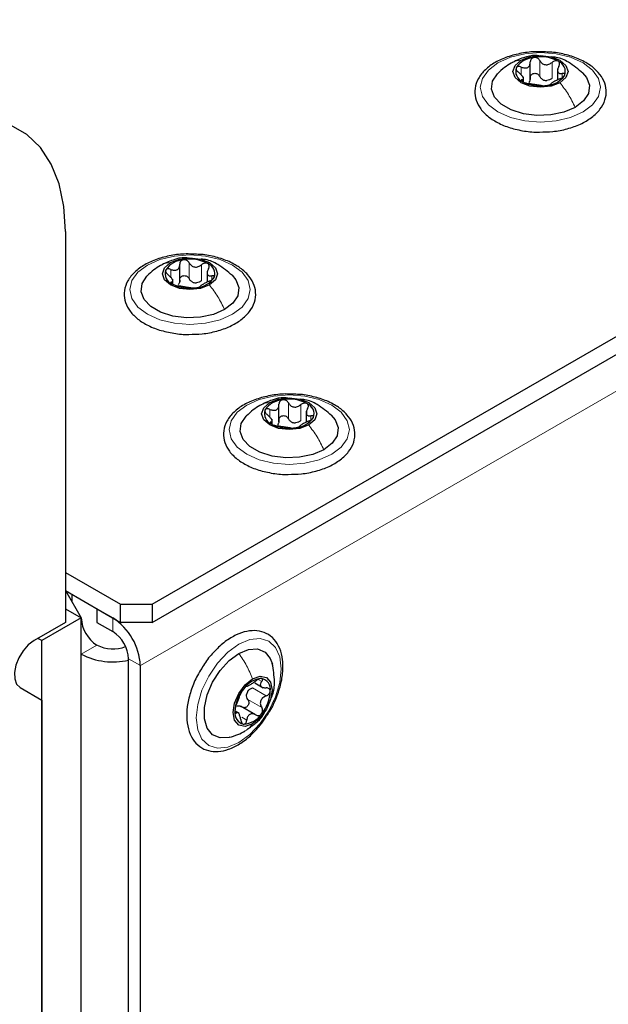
# Paper-space layout 'Blatt2' of a CAD drawing. Header units: millimetres. Extents: x 5 to 418, y 2 to 292.
# Tile 110 of 115: x 323.74 to 332.54, y 209.69 to 224.43. Entities that reach past the tile are written whole.
import ezdxf

# ---------------------------------------------------------------- set-up
doc = ezdxf.new("R2010")
doc.units = ezdxf.units.MM

psp = doc.layouts.new('Blatt2')

# ---------------------------------------------------------------- linework, layer by layer
at = {"color": 7, "linetype": 'Continuous', "lineweight": 25}
for p, q in [((325.717, 215.68), (344.856, 226.729)), ((325.717, 215.408), (344.856, 226.457)), ((331.375, 223.532), (331.375, 223.795)), ((331.784, 223.691), (331.784, 223.528)), ((331.271, 223.503), (331.271, 223.571)), ((324.421, 221.26), (324.421, 215.408)), ((326.13, 220.504), (326.13, 220.767)), ((326.539, 220.664), (326.539, 220.501)), ((326.027, 220.476), (326.027, 220.544)), ((327.615, 218.409), (327.615, 218.672)), ((328.024, 218.568), (328.024, 218.405)), ((327.511, 218.38), (327.511, 218.448)), ((324.421, 216.156), (325.246, 215.68)), ((324.421, 215.884), (325.246, 215.408)), ((324.421, 215.884), (324.657, 215.476)), ((324.515, 215.83), (324.515, 215.721)), ((324.421, 215.612), (324.657, 215.476)), ((324.892, 215.612), (324.892, 215.408)), ((324.892, 215.612), (325.128, 215.476)), ((325.246, 215.68), (325.717, 215.68)), ((325.246, 215.408), (325.246, 215.68)), ((325.717, 215.68), (325.717, 215.408)), ((324.657, 215.476), (324.067, 215.136)), ((324.657, 145.526), (324.657, 215.476)), ((324.421, 215.408), (323.95, 215.136)), ((324.892, 215.408), (325.128, 215.272)), ((325.717, 215.408), (325.246, 215.408)), ((324.067, 215.136), (324.008, 215.17)), ((324.067, 145.186), (324.067, 215.136)), ((325.364, 190.095), (325.364, 214.864)), ((325.541, 189.993), (325.541, 214.762)), ((323.741, 214.435), (324.067, 214.246)), ((327.255, 214.503), (327.38, 214.431)), ((324.067, 214.246), (324.067, 134.657)), ((327.266, 214.025), (327.038, 214.156)), ((327.02, 214.047), (326.961, 214.081))]:
    psp.add_line(p, q, dxfattribs=at)
at = {"color": 7, "linetype": 'Continuous', "lineweight": 18}
for p, q in [((325.541, 214.762), (344.149, 225.504)), ((331.24, 223.602), (331.24, 223.719)), ((331.516, 223.58), (331.516, 223.818)), ((331.7, 223.552), (331.7, 223.79)), ((331.251, 223.508), (331.251, 223.531)), ((331.853, 223.562), (331.853, 223.624)), ((326.271, 220.553), (326.271, 220.791)), ((326.456, 220.524), (326.456, 220.762)), ((325.995, 220.574), (325.995, 220.691)), ((326.608, 220.535), (326.608, 220.596)), ((326.007, 220.481), (326.007, 220.503)), ((327.756, 218.457), (327.756, 218.695)), ((327.941, 218.429), (327.941, 218.667)), ((327.48, 218.479), (327.48, 218.596)), ((327.492, 218.386), (327.492, 218.408)), ((328.093, 218.439), (328.093, 218.501)), ((325.128, 215.272), (325.128, 215.476)), ((324.892, 215.068), (324.657, 214.932)), ((324.657, 98.302), (324.657, 214.932)), ((325.364, 214.864), (325.541, 214.762)), ((327.303, 214.555), (327.357, 214.524)), ((327.218, 214.428), (327.424, 214.309)), ((327.15, 214.254), (327.357, 214.135)), ((326.947, 214.066), (326.975, 214.05)), ((327.058, 213.989), (327.132, 213.946))]:
    psp.add_line(p, q, dxfattribs=at)
at = {"color": 7, "linetype": 'Continuous', "lineweight": 18, "flags": 128}
for points in [[(332.164, 223.048), (331.977, 222.966), (331.76, 222.914), (331.527, 222.896), (331.294, 222.914), (331.077, 222.966), (330.891, 223.048), (330.748, 223.156), (330.658, 223.281), (330.627, 223.416), (330.658, 223.55), (330.748, 223.675), (330.891, 223.783), (331.077, 223.866), (331.294, 223.918), (331.527, 223.935), (331.76, 223.918), (331.977, 223.866), (332.164, 223.783), (332.307, 223.675), (332.397, 223.55), (332.427, 223.416), (332.397, 223.281), (332.307, 223.156), (332.164, 223.048)], [(326.919, 220.021), (326.733, 219.938), (326.516, 219.886), (326.283, 219.869), (326.05, 219.886), (325.833, 219.938), (325.647, 220.021), (325.504, 220.128), (325.414, 220.254), (325.383, 220.388), (325.414, 220.523), (325.504, 220.648), (325.647, 220.756), (325.833, 220.838), (326.05, 220.89), (326.283, 220.908), (326.516, 220.89), (326.733, 220.838), (326.919, 220.756), (327.062, 220.648), (327.152, 220.523), (327.183, 220.388), (327.152, 220.254), (327.062, 220.128), (326.919, 220.021)], [(328.404, 217.925), (328.218, 217.843), (328.001, 217.791), (327.768, 217.773), (327.535, 217.791), (327.318, 217.843), (327.132, 217.925), (326.989, 218.033), (326.899, 218.158), (326.868, 218.293), (326.899, 218.427), (326.989, 218.553), (327.132, 218.66), (327.318, 218.743), (327.535, 218.795), (327.768, 218.812), (328.001, 218.795), (328.218, 218.743), (328.404, 218.66), (328.547, 218.553), (328.637, 218.427), (328.668, 218.293), (328.637, 218.158), (328.547, 218.033), (328.404, 217.925)], [(327.014, 213.612), (326.849, 213.542), (326.695, 213.526), (326.564, 213.567), (326.463, 213.661), (326.399, 213.801), (326.377, 213.979), (326.399, 214.182), (326.463, 214.396), (326.564, 214.606), (326.695, 214.799), (326.849, 214.961), (327.014, 215.081), (327.178, 215.151), (327.332, 215.167), (327.464, 215.126), (327.565, 215.032), (327.628, 214.892), (327.65, 214.714), (327.628, 214.511), (327.565, 214.297), (327.464, 214.087), (327.332, 213.894), (327.178, 213.732), (327.014, 213.612)]]:
    psp.add_lwpolyline(points, dxfattribs=at)
at = {"color": 7, "linetype": 'Continuous', "lineweight": 25, "flags": 128}
for points in [[(331.236, 223.822), (331.37, 223.874), (331.527, 223.892), (331.685, 223.874), (331.819, 223.822), (331.908, 223.745), (331.94, 223.654), (331.908, 223.563), (331.819, 223.485)], [(331.819, 223.485), (331.685, 223.434), (331.527, 223.416), (331.37, 223.434), (331.236, 223.485), (331.146, 223.563), (331.115, 223.654), (331.146, 223.745), (331.236, 223.822)], [(332.046, 223.116), (331.879, 223.044), (331.683, 223.002), (331.475, 222.993), (331.271, 223.019), (331.088, 223.077), (330.94, 223.162), (330.84, 223.268), (330.796, 223.386), (330.811, 223.506), (330.884, 223.619), (330.889, 223.624)], [(332.157, 223.632), (332.214, 223.564), (332.259, 223.446), (332.244, 223.326), (332.171, 223.213), (332.046, 223.116)], [(324.421, 221.26), (324.397, 221.633), (324.325, 221.972), (324.208, 222.268), (324.047, 222.515), (323.845, 222.71), (323.607, 222.847), (323.338, 222.925), (323.043, 222.94), (322.728, 222.894), (322.399, 222.787), (322.064, 222.621)], [(326.575, 220.458), (326.441, 220.406), (326.283, 220.388), (326.125, 220.406), (325.991, 220.458), (325.902, 220.535), (325.871, 220.626), (325.902, 220.717), (325.991, 220.795)], [(325.991, 220.795), (326.125, 220.846), (326.283, 220.864), (326.441, 220.846), (326.575, 220.795), (326.664, 220.717), (326.696, 220.626), (326.664, 220.535), (326.575, 220.458)], [(326.802, 220.089), (326.634, 220.017), (326.439, 219.975), (326.231, 219.966), (326.027, 219.992), (325.844, 220.049), (325.696, 220.134), (325.596, 220.24), (325.552, 220.358), (325.566, 220.478), (325.639, 220.591), (325.644, 220.596)], [(326.913, 220.605), (326.97, 220.536), (327.014, 220.418), (327, 220.298), (326.927, 220.185), (326.802, 220.089)], [(328.06, 218.363), (327.926, 218.311), (327.768, 218.293), (327.61, 218.311), (327.476, 218.363), (327.387, 218.44), (327.355, 218.531), (327.387, 218.622), (327.476, 218.699)], [(327.476, 218.699), (327.61, 218.751), (327.768, 218.769), (327.926, 218.751), (328.06, 218.699), (328.149, 218.622), (328.18, 218.531), (328.149, 218.44), (328.06, 218.363)], [(328.286, 217.993), (328.119, 217.921), (327.924, 217.879), (327.716, 217.87), (327.512, 217.896), (327.328, 217.954), (327.181, 218.039), (327.081, 218.145), (327.036, 218.263), (327.051, 218.383), (327.124, 218.496), (327.129, 218.501)], [(328.398, 218.509), (328.455, 218.441), (328.499, 218.323), (328.485, 218.203), (328.412, 218.09), (328.286, 217.993)], [(323.95, 215.136), (323.864, 215.072), (323.786, 214.984), (323.722, 214.88), (323.677, 214.769), (323.656, 214.66), (323.661, 214.562), (323.69, 214.485), (323.741, 214.435)], [(327.014, 214.945), (327.16, 215.005), (327.294, 215.012), (327.406, 214.965), (327.485, 214.867), (327.516, 214.785)], [(326.878, 213.69), (326.868, 213.688), (326.733, 213.681), (326.622, 213.728), (326.542, 213.825), (326.5, 213.965), (326.5, 214.135), (326.542, 214.323), (326.622, 214.512), (326.733, 214.688), (326.868, 214.837), (327.014, 214.945)], [(327.22, 213.891), (327.108, 213.852), (327.014, 213.87), (326.95, 213.943), (326.928, 214.059), (326.95, 214.201), (327.014, 214.346), (327.108, 214.474), (327.22, 214.564)], [(327.22, 214.564), (327.332, 214.603), (327.426, 214.585), (327.489, 214.512), (327.512, 214.396), (327.489, 214.254), (327.426, 214.108), (327.332, 213.981), (327.22, 213.891)]]:
    psp.add_lwpolyline(points, dxfattribs=at)
at = {"color": 7, "linetype": 'Continuous', "lineweight": 25}
for centre, radius, start, end in [((331.451, 223.521), 0.342, 93.4335, 146.5611), ((331.528, 223.296), 0.576, 62.6428, 99.7711), ((331.321, 223.655), 0.165, 160.539, 249.2579), ((331.734, 223.653), 0.165, 340.539, 69.2579), ((331.604, 223.786), 0.342, 273.4335, 326.5611), ((331.527, 224.012), 0.576, 242.6428, 279.7711), ((331.63, 223.727), 0.211, 254.2708, 268.1431), ((326.206, 220.494), 0.342, 93.4335, 146.5611), ((326.284, 220.268), 0.576, 62.6428, 99.7711), ((326.49, 220.625), 0.165, 340.539, 69.2579), ((326.076, 220.627), 0.165, 160.539, 249.2579), ((326.282, 220.985), 0.576, 242.6428, 279.7711), ((326.386, 220.699), 0.211, 254.2708, 268.1431), ((326.36, 220.759), 0.342, 273.4335, 326.5611), ((327.691, 218.398), 0.342, 93.4335, 146.5611), ((327.769, 218.173), 0.576, 62.6428, 99.7711), ((327.975, 218.53), 0.165, 340.539, 69.2579), ((327.561, 218.532), 0.165, 160.539, 249.2579), ((327.767, 218.889), 0.576, 242.6428, 279.7711), ((327.87, 218.604), 0.211, 254.2708, 268.1431), ((327.844, 218.664), 0.342, 273.4335, 326.5611), ((325.168, 215.499), 0.512, 182.6055, 237.3945), ((324.645, 214.721), 0.896, 2.6055, 57.3945), ((324.852, 214.84), 0.512, 2.6055, 57.3945), ((325.13, 215.532), 0.521, 242.9105, 291.4169), ((325.13, 215.848), 1.031, 242.7011, 283.1322), ((327.373, 214.227), 0.342, 93.4295, 146.5651), ((327.322, 214.407), 0.165, 350.7481, 79.4532), ((327.53, 214.048), 0.576, 140.2279, 177.3607), ((327.334, 214.28), 0.211, 151.8573, 165.7314), ((326.91, 214.407), 0.576, 320.2279, 357.3607), ((327.118, 214.048), 0.165, 170.7481, 259.4532), ((327.067, 214.227), 0.342, 273.4295, 326.5651)]:
    psp.add_arc(centre, radius, start, end, dxfattribs=at)
for points, knots in [([(331.602, 223.945), (331.558, 223.947), (331.438, 223.954), (331.243, 223.93), (331.031, 223.876), (330.845, 223.793), (330.695, 223.683), (330.589, 223.551), (330.539, 223.404), (330.546, 223.256), (330.606, 223.12), (330.711, 222.999), (330.859, 222.896), (331.044, 222.814), (331.256, 222.764), (331.417, 222.742), (331.502, 222.746), (331.512, 222.747)], [0, 0, 0, 0, 0.043178, 0.116961, 0.19094, 0.26533, 0.340301, 0.415461, 0.48884, 0.558844, 0.627333, 0.696902, 0.76915, 0.842962, 0.916921, 0.990714, 1, 1, 1, 1]), ([(331.505, 223.889), (331.488, 223.891), (331.41, 223.9), (331.264, 223.862), (331.148, 223.807), (331.087, 223.778)], [0, 0, 0, 0, 0.114409, 0.534763, 1, 1, 1, 1]), ([(331.43, 223.863), (331.422, 223.861), (331.406, 223.856), (331.387, 223.84), (331.376, 223.82), (331.375, 223.804), (331.375, 223.797)], [0, 0, 0, 0, 0.250033, 0.499632, 0.749228, 1, 1, 1, 1]), ([(331.516, 223.818), (331.511, 223.825), (331.503, 223.839), (331.482, 223.855), (331.457, 223.864), (331.439, 223.863), (331.43, 223.863)], [0, 0, 0, 0, 0.249815, 0.499908, 0.75012, 1, 1, 1, 1]), ([(332.205, 223.787), (332.175, 223.803), (332.088, 223.85), (331.918, 223.906), (331.741, 223.943), (331.634, 223.944), (331.602, 223.945)], [0, 0, 0, 0, 0.180167, 0.52014, 0.85956, 1, 1, 1, 1]), ([(332.162, 223.627), (332.093, 223.685), (331.973, 223.785), (331.806, 223.864), (331.718, 223.869), (331.696, 223.871)], [0, 0, 0, 0, 0.507466, 0.877443, 1, 1, 1, 1]), ([(331.089, 223.779), (331.054, 223.758), (330.982, 223.713), (330.919, 223.653), (330.887, 223.622)], [0, 0, 0, 0, 0.473586, 1, 1, 1, 1]), ([(331.165, 223.71), (331.164, 223.705), (331.161, 223.694), (331.168, 223.674), (331.182, 223.654), (331.195, 223.643), (331.202, 223.637)], [0, 0, 0, 0, 0.249857, 0.499466, 0.749011, 1, 1, 1, 1]), ([(331.24, 223.719), (331.232, 223.722), (331.216, 223.727), (331.194, 223.728), (331.175, 223.723), (331.168, 223.714), (331.165, 223.71)], [0, 0, 0, 0, 0.249807, 0.500055, 0.750309, 1, 1, 1, 1]), ([(331.24, 223.719), (331.257, 223.713), (331.282, 223.704), (331.315, 223.706), (331.337, 223.713), (331.355, 223.728), (331.372, 223.755), (331.374, 223.78), (331.375, 223.797)], [0, 0, 0, 0, 0.249168, 0.374303, 0.498903, 0.623987, 0.749746, 1, 1, 1, 1]), ([(331.512, 222.747), (331.578, 222.748), (331.721, 222.75), (331.931, 222.791), (332.13, 222.862), (332.298, 222.96), (332.424, 223.083), (332.501, 223.224), (332.519, 223.374), (332.482, 223.516), (332.396, 223.644), (332.296, 223.732), (332.225, 223.775), (332.205, 223.787)], [0, 0, 0, 0, 0.086679, 0.18602, 0.285774, 0.386232, 0.487425, 0.587594, 0.683756, 0.776289, 0.868666, 0.964239, 1, 1, 1, 1]), ([(331.516, 223.818), (331.525, 223.804), (331.54, 223.781), (331.571, 223.762), (331.597, 223.754), (331.625, 223.754), (331.662, 223.762), (331.685, 223.779), (331.7, 223.79)], [0, 0, 0, 0, 0.249199, 0.374336, 0.49893, 0.624007, 0.749759, 1, 1, 1, 1]), ([(331.793, 223.807), (331.786, 223.81), (331.772, 223.816), (331.746, 223.814), (331.721, 223.806), (331.707, 223.795), (331.7, 223.79)], [0, 0, 0, 0, 0.249991, 0.499611, 0.749127, 1, 1, 1, 1]), ([(331.803, 223.73), (331.796, 223.715), (331.785, 223.691), (331.783, 223.662), (331.787, 223.644), (331.798, 223.631), (331.817, 223.621), (331.839, 223.623), (331.853, 223.624)], [0, 0, 0, 0, 0.249201, 0.374338, 0.498932, 0.624008, 0.74976, 1, 1, 1, 1]), ([(331.803, 223.73), (331.807, 223.738), (331.814, 223.752), (331.815, 223.774), (331.809, 223.794), (331.798, 223.803), (331.793, 223.807)], [0, 0, 0, 0, 0.249852, 0.499902, 0.750115, 1, 1, 1, 1]), ([(331.251, 223.531), (331.259, 223.533), (331.27, 223.536), (331.272, 223.55), (331.268, 223.563), (331.257, 223.581), (331.237, 223.606), (331.216, 223.625), (331.202, 223.637)], [0, 0, 0, 0, 0.249201, 0.374338, 0.498932, 0.624008, 0.74976, 1, 1, 1, 1]), ([(331.251, 223.531), (331.248, 223.53), (331.241, 223.528), (331.239, 223.521), (331.245, 223.512), (331.257, 223.504), (331.262, 223.501)], [0, 0, 0, 0, 0.249852, 0.499902, 0.750115, 1, 1, 1, 1]), ([(331.375, 223.558), (331.374, 223.546), (331.373, 223.52), (331.36, 223.5), (331.353, 223.49)], [0, 0, 0, 0, 0.50155, 1, 1, 1, 1]), ([(331.375, 223.558), (331.375, 223.566), (331.376, 223.582), (331.387, 223.602), (331.406, 223.618), (331.43, 223.626), (331.456, 223.626), (331.482, 223.617), (331.503, 223.601), (331.511, 223.587), (331.516, 223.58)], [0, 0, 0, 0, 0.125193, 0.249438, 0.374279, 0.499024, 0.623869, 0.749369, 0.87443, 1, 1, 1, 1]), ([(331.573, 223.524), (331.561, 223.531), (331.537, 223.545), (331.523, 223.569), (331.516, 223.58)], [0, 0, 0, 0, 0.498457, 1, 1, 1, 1]), ([(331.7, 223.552), (331.689, 223.543), (331.666, 223.525), (331.637, 223.519), (331.623, 223.516)], [0, 0, 0, 0, 0.501552, 1, 1, 1, 1]), ([(331.815, 223.542), (331.798, 223.535), (331.773, 223.524), (331.74, 223.506), (331.718, 223.494), (331.7, 223.483), (331.683, 223.472), (331.681, 223.468), (331.68, 223.465)], [0, 0, 0, 0, 0.249168, 0.374303, 0.498903, 0.623987, 0.749746, 1, 1, 1, 1]), ([(331.815, 223.542), (331.823, 223.546), (331.839, 223.553), (331.861, 223.567), (331.88, 223.583), (331.886, 223.593), (331.89, 223.598)], [0, 0, 0, 0, 0.249807, 0.500055, 0.750309, 1, 1, 1, 1]), ([(331.89, 223.598), (331.891, 223.603), (331.894, 223.612), (331.886, 223.621), (331.873, 223.626), (331.859, 223.625), (331.853, 223.624)], [0, 0, 0, 0, 0.249857, 0.499466, 0.749011, 1, 1, 1, 1]), ([(331.262, 223.501), (331.269, 223.497), (331.283, 223.49), (331.308, 223.481), (331.333, 223.475), (331.348, 223.472), (331.355, 223.471)], [0, 0, 0, 0, 0.249991, 0.499611, 0.749127, 1, 1, 1, 1]), ([(331.539, 223.443), (331.529, 223.444), (331.515, 223.446), (331.484, 223.45), (331.458, 223.454), (331.43, 223.458), (331.393, 223.465), (331.37, 223.469), (331.355, 223.471)], [0, 0, 0, 0, 0.249199, 0.374336, 0.49893, 0.624007, 0.749759, 1, 1, 1, 1]), ([(331.539, 223.443), (331.543, 223.442), (331.552, 223.441), (331.573, 223.44), (331.598, 223.441), (331.616, 223.444), (331.624, 223.445)], [0, 0, 0, 0, 0.2498147, 0.4999078, 0.7501201, 1, 1, 1, 1]), ([(331.624, 223.445), (331.633, 223.446), (331.649, 223.449), (331.667, 223.455), (331.679, 223.46), (331.68, 223.463), (331.68, 223.465)], [0, 0, 0, 0, 0.250033, 0.499632, 0.749228, 1, 1, 1, 1]), ([(326.358, 220.917), (326.314, 220.92), (326.194, 220.927), (325.998, 220.903), (325.787, 220.849), (325.601, 220.765), (325.45, 220.655), (325.345, 220.524), (325.294, 220.377), (325.302, 220.229), (325.361, 220.092), (325.467, 219.971), (325.614, 219.868), (325.8, 219.787), (326.012, 219.737), (326.173, 219.714), (326.258, 219.719), (326.267, 219.719)], [0, 0, 0, 0, 0.043178, 0.116961, 0.19094, 0.26533, 0.340301, 0.415461, 0.48884, 0.558844, 0.627333, 0.696902, 0.76915, 0.842962, 0.916921, 0.990714, 1, 1, 1, 1]), ([(326.961, 220.76), (326.931, 220.776), (326.843, 220.823), (326.673, 220.879), (326.497, 220.915), (326.389, 220.917), (326.358, 220.917)], [0, 0, 0, 0, 0.180167, 0.52014, 0.85956, 1, 1, 1, 1]), ([(325.844, 220.752), (325.81, 220.73), (325.738, 220.685), (325.675, 220.626), (325.642, 220.594)], [0, 0, 0, 0, 0.473586, 1, 1, 1, 1]), ([(326.26, 220.861), (326.244, 220.863), (326.166, 220.873), (326.02, 220.835), (325.904, 220.78), (325.843, 220.751)], [0, 0, 0, 0, 0.1144085, 0.5347632, 1, 1, 1, 1]), ([(325.995, 220.691), (326.012, 220.685), (326.038, 220.676), (326.07, 220.678), (326.093, 220.686), (326.11, 220.701), (326.127, 220.727), (326.129, 220.752), (326.13, 220.769)], [0, 0, 0, 0, 0.249168, 0.374303, 0.498903, 0.623987, 0.749746, 1, 1, 1, 1]), ([(326.186, 220.835), (326.178, 220.833), (326.161, 220.829), (326.143, 220.813), (326.132, 220.792), (326.131, 220.777), (326.13, 220.769)], [0, 0, 0, 0, 0.250033, 0.499632, 0.749228, 1, 1, 1, 1]), ([(326.271, 220.791), (326.267, 220.798), (326.258, 220.812), (326.237, 220.827), (326.212, 220.837), (326.195, 220.836), (326.186, 220.835)], [0, 0, 0, 0, 0.249815, 0.499908, 0.75012, 1, 1, 1, 1]), ([(326.267, 219.719), (326.334, 219.72), (326.477, 219.722), (326.687, 219.764), (326.885, 219.834), (327.053, 219.933), (327.18, 220.055), (327.256, 220.197), (327.275, 220.346), (327.237, 220.489), (327.152, 220.617), (327.052, 220.704), (326.98, 220.748), (326.961, 220.76)], [0, 0, 0, 0, 0.086679, 0.18602, 0.285774, 0.386232, 0.487425, 0.587594, 0.683756, 0.776289, 0.868666, 0.964239, 1, 1, 1, 1]), ([(326.271, 220.791), (326.281, 220.776), (326.295, 220.754), (326.326, 220.734), (326.352, 220.726), (326.38, 220.726), (326.417, 220.735), (326.44, 220.751), (326.456, 220.762)], [0, 0, 0, 0, 0.2491995, 0.3743362, 0.4989302, 0.6240074, 0.7497593, 1, 1, 1, 1]), ([(326.918, 220.6), (326.849, 220.658), (326.728, 220.758), (326.562, 220.836), (326.474, 220.842), (326.452, 220.843)], [0, 0, 0, 0, 0.507466, 0.877443, 1, 1, 1, 1]), ([(326.548, 220.779), (326.541, 220.782), (326.528, 220.788), (326.502, 220.786), (326.477, 220.778), (326.463, 220.768), (326.456, 220.762)], [0, 0, 0, 0, 0.249991, 0.499611, 0.749127, 1, 1, 1, 1]), ([(326.559, 220.703), (326.563, 220.71), (326.57, 220.725), (326.571, 220.747), (326.565, 220.767), (326.554, 220.775), (326.548, 220.779)], [0, 0, 0, 0, 0.249852, 0.499902, 0.750115, 1, 1, 1, 1]), ([(325.921, 220.682), (325.919, 220.677), (325.917, 220.666), (325.924, 220.647), (325.938, 220.627), (325.951, 220.616), (325.958, 220.61)], [0, 0, 0, 0, 0.2498571, 0.4994664, 0.7490114, 1, 1, 1, 1]), ([(325.995, 220.691), (325.988, 220.694), (325.972, 220.7), (325.949, 220.701), (325.93, 220.696), (325.924, 220.687), (325.921, 220.682)], [0, 0, 0, 0, 0.249807, 0.500055, 0.750309, 1, 1, 1, 1]), ([(326.007, 220.503), (326.014, 220.505), (326.026, 220.509), (326.027, 220.522), (326.023, 220.536), (326.013, 220.553), (325.993, 220.579), (325.972, 220.597), (325.958, 220.61)], [0, 0, 0, 0, 0.249201, 0.374338, 0.498932, 0.624008, 0.74976, 1, 1, 1, 1]), ([(326.13, 220.531), (326.131, 220.539), (326.132, 220.554), (326.143, 220.575), (326.161, 220.59), (326.185, 220.599), (326.212, 220.598), (326.237, 220.589), (326.258, 220.574), (326.267, 220.56), (326.271, 220.553)], [0, 0, 0, 0, 0.125193, 0.249438, 0.374279, 0.499024, 0.623869, 0.749369, 0.87443, 1, 1, 1, 1]), ([(326.559, 220.703), (326.552, 220.687), (326.54, 220.664), (326.539, 220.635), (326.543, 220.616), (326.553, 220.604), (326.573, 220.593), (326.594, 220.595), (326.608, 220.596)], [0, 0, 0, 0, 0.249201, 0.374338, 0.498932, 0.624008, 0.74976, 1, 1, 1, 1]), ([(326.645, 220.57), (326.647, 220.575), (326.649, 220.584), (326.642, 220.594), (326.628, 220.598), (326.615, 220.597), (326.608, 220.596)], [0, 0, 0, 0, 0.249857, 0.499466, 0.749011, 1, 1, 1, 1]), ([(326.007, 220.503), (326.004, 220.502), (325.996, 220.501), (325.995, 220.494), (326.001, 220.484), (326.012, 220.477), (326.018, 220.473)], [0, 0, 0, 0, 0.249852, 0.499902, 0.750115, 1, 1, 1, 1]), ([(326.018, 220.473), (326.025, 220.47), (326.038, 220.463), (326.064, 220.454), (326.089, 220.447), (326.103, 220.445), (326.11, 220.444)], [0, 0, 0, 0, 0.249991, 0.499611, 0.749127, 1, 1, 1, 1]), ([(326.13, 220.531), (326.13, 220.518), (326.129, 220.492), (326.115, 220.472), (326.109, 220.463)], [0, 0, 0, 0, 0.50155, 1, 1, 1, 1]), ([(326.295, 220.415), (326.285, 220.417), (326.271, 220.419), (326.24, 220.422), (326.214, 220.426), (326.186, 220.431), (326.149, 220.438), (326.126, 220.441), (326.11, 220.444)], [0, 0, 0, 0, 0.2491995, 0.3743362, 0.4989302, 0.6240074, 0.7497593, 1, 1, 1, 1]), ([(326.328, 220.497), (326.316, 220.504), (326.292, 220.518), (326.278, 220.541), (326.271, 220.553)], [0, 0, 0, 0, 0.4984571, 1, 1, 1, 1]), ([(326.456, 220.524), (326.444, 220.515), (326.421, 220.498), (326.393, 220.492), (326.379, 220.489)], [0, 0, 0, 0, 0.501552, 1, 1, 1, 1]), ([(326.38, 220.417), (326.388, 220.419), (326.405, 220.422), (326.423, 220.427), (326.434, 220.433), (326.435, 220.436), (326.436, 220.437)], [0, 0, 0, 0, 0.250033, 0.499632, 0.749228, 1, 1, 1, 1]), ([(326.571, 220.515), (326.554, 220.507), (326.528, 220.496), (326.496, 220.479), (326.473, 220.466), (326.456, 220.456), (326.439, 220.445), (326.437, 220.44), (326.436, 220.437)], [0, 0, 0, 0, 0.249168, 0.374303, 0.498903, 0.623987, 0.749746, 1, 1, 1, 1]), ([(326.571, 220.515), (326.578, 220.518), (326.594, 220.525), (326.617, 220.539), (326.636, 220.555), (326.642, 220.565), (326.645, 220.57)], [0, 0, 0, 0, 0.249807, 0.500055, 0.750309, 1, 1, 1, 1]), ([(326.295, 220.415), (326.299, 220.415), (326.308, 220.413), (326.329, 220.413), (326.354, 220.414), (326.371, 220.416), (326.38, 220.417)], [0, 0, 0, 0, 0.249815, 0.499908, 0.75012, 1, 1, 1, 1]), ([(327.843, 218.822), (327.799, 218.825), (327.679, 218.831), (327.483, 218.807), (327.272, 218.753), (327.086, 218.67), (326.935, 218.56), (326.83, 218.428), (326.779, 218.281), (326.786, 218.133), (326.846, 217.997), (326.952, 217.876), (327.099, 217.773), (327.285, 217.691), (327.497, 217.641), (327.658, 217.619), (327.743, 217.623), (327.752, 217.624)], [0, 0, 0, 0, 0.043178, 0.116961, 0.19094, 0.26533, 0.340301, 0.415461, 0.48884, 0.558844, 0.627333, 0.696902, 0.76915, 0.842962, 0.916921, 0.990714, 1, 1, 1, 1]), ([(328.446, 218.664), (328.416, 218.681), (328.328, 218.728), (328.158, 218.783), (327.982, 218.82), (327.874, 218.822), (327.843, 218.822)], [0, 0, 0, 0, 0.180167, 0.52014, 0.85956, 1, 1, 1, 1]), ([(327.745, 218.766), (327.729, 218.768), (327.651, 218.777), (327.505, 218.739), (327.389, 218.684), (327.328, 218.655)], [0, 0, 0, 0, 0.114409, 0.534763, 1, 1, 1, 1]), ([(327.48, 218.596), (327.497, 218.59), (327.523, 218.581), (327.555, 218.583), (327.578, 218.59), (327.595, 218.605), (327.612, 218.632), (327.614, 218.657), (327.615, 218.674)], [0, 0, 0, 0, 0.249168, 0.374303, 0.498903, 0.623987, 0.749746, 1, 1, 1, 1]), ([(327.671, 218.74), (327.663, 218.738), (327.646, 218.734), (327.628, 218.717), (327.617, 218.697), (327.616, 218.681), (327.615, 218.674)], [0, 0, 0, 0, 0.250033, 0.499632, 0.749228, 1, 1, 1, 1]), ([(327.756, 218.695), (327.752, 218.702), (327.743, 218.716), (327.722, 218.732), (327.697, 218.741), (327.68, 218.74), (327.671, 218.74)], [0, 0, 0, 0, 0.249815, 0.499908, 0.75012, 1, 1, 1, 1]), ([(327.756, 218.695), (327.766, 218.681), (327.78, 218.658), (327.811, 218.639), (327.837, 218.631), (327.865, 218.631), (327.902, 218.639), (327.925, 218.656), (327.941, 218.667)], [0, 0, 0, 0, 0.249199, 0.374336, 0.49893, 0.624007, 0.749759, 1, 1, 1, 1]), ([(328.403, 218.504), (328.334, 218.562), (328.213, 218.662), (328.047, 218.741), (327.959, 218.746), (327.937, 218.748)], [0, 0, 0, 0, 0.507466, 0.877443, 1, 1, 1, 1]), ([(328.033, 218.684), (328.026, 218.687), (328.013, 218.693), (327.987, 218.691), (327.962, 218.683), (327.948, 218.672), (327.941, 218.667)], [0, 0, 0, 0, 0.249991, 0.499611, 0.749127, 1, 1, 1, 1]), ([(328.044, 218.607), (328.047, 218.615), (328.055, 218.629), (328.056, 218.651), (328.05, 218.671), (328.039, 218.68), (328.033, 218.684)], [0, 0, 0, 0, 0.249852, 0.499902, 0.750115, 1, 1, 1, 1]), ([(327.329, 218.656), (327.295, 218.635), (327.222, 218.59), (327.16, 218.53), (327.127, 218.499)], [0, 0, 0, 0, 0.473586, 1, 1, 1, 1]), ([(327.406, 218.587), (327.404, 218.582), (327.402, 218.571), (327.409, 218.551), (327.423, 218.531), (327.436, 218.52), (327.443, 218.514)], [0, 0, 0, 0, 0.249857, 0.499466, 0.749011, 1, 1, 1, 1]), ([(327.48, 218.596), (327.472, 218.599), (327.457, 218.604), (327.434, 218.605), (327.415, 218.6), (327.409, 218.591), (327.406, 218.587)], [0, 0, 0, 0, 0.249807, 0.500055, 0.750309, 1, 1, 1, 1]), ([(327.752, 217.624), (327.819, 217.625), (327.961, 217.627), (328.172, 217.668), (328.37, 217.739), (328.538, 217.837), (328.665, 217.96), (328.741, 218.101), (328.76, 218.251), (328.722, 218.393), (328.637, 218.521), (328.537, 218.609), (328.465, 218.652), (328.446, 218.664)], [0, 0, 0, 0, 0.086679, 0.18602, 0.285774, 0.386232, 0.487425, 0.587594, 0.683756, 0.776289, 0.868666, 0.964239, 1, 1, 1, 1]), ([(328.044, 218.607), (328.037, 218.592), (328.025, 218.568), (328.024, 218.539), (328.028, 218.521), (328.038, 218.508), (328.058, 218.498), (328.079, 218.5), (328.093, 218.501)], [0, 0, 0, 0, 0.249201, 0.3743378, 0.4989316, 0.6240084, 0.74976, 1, 1, 1, 1]), ([(327.492, 218.408), (327.499, 218.41), (327.51, 218.413), (327.512, 218.427), (327.508, 218.44), (327.498, 218.458), (327.478, 218.483), (327.457, 218.502), (327.443, 218.514)], [0, 0, 0, 0, 0.249201, 0.374338, 0.498932, 0.624008, 0.74976, 1, 1, 1, 1]), ([(327.492, 218.408), (327.488, 218.407), (327.481, 218.405), (327.48, 218.398), (327.486, 218.389), (327.497, 218.381), (327.503, 218.378)], [0, 0, 0, 0, 0.249852, 0.499902, 0.750115, 1, 1, 1, 1]), ([(327.503, 218.378), (327.51, 218.374), (327.523, 218.367), (327.549, 218.358), (327.574, 218.352), (327.588, 218.349), (327.595, 218.348)], [0, 0, 0, 0, 0.249991, 0.499611, 0.749127, 1, 1, 1, 1]), ([(327.615, 218.435), (327.615, 218.423), (327.614, 218.397), (327.6, 218.377), (327.593, 218.367)], [0, 0, 0, 0, 0.50155, 1, 1, 1, 1]), ([(327.615, 218.435), (327.616, 218.443), (327.617, 218.459), (327.628, 218.479), (327.646, 218.495), (327.67, 218.503), (327.697, 218.503), (327.722, 218.494), (327.743, 218.478), (327.752, 218.464), (327.756, 218.457)], [0, 0, 0, 0, 0.125193, 0.249438, 0.374279, 0.499024, 0.623869, 0.749369, 0.87443, 1, 1, 1, 1]), ([(327.813, 218.401), (327.801, 218.408), (327.777, 218.422), (327.763, 218.446), (327.756, 218.457)], [0, 0, 0, 0, 0.498457, 1, 1, 1, 1]), ([(327.941, 218.429), (327.929, 218.42), (327.906, 218.402), (327.878, 218.396), (327.864, 218.393)], [0, 0, 0, 0, 0.501552, 1, 1, 1, 1]), ([(328.056, 218.42), (328.039, 218.412), (328.013, 218.401), (327.98, 218.383), (327.958, 218.371), (327.941, 218.36), (327.924, 218.349), (327.922, 218.345), (327.921, 218.342)], [0, 0, 0, 0, 0.249168, 0.374303, 0.498903, 0.623987, 0.749746, 1, 1, 1, 1]), ([(328.056, 218.42), (328.063, 218.423), (328.079, 218.43), (328.102, 218.444), (328.121, 218.46), (328.127, 218.47), (328.13, 218.475)], [0, 0, 0, 0, 0.249807, 0.500055, 0.750309, 1, 1, 1, 1]), ([(328.13, 218.475), (328.132, 218.48), (328.134, 218.489), (328.127, 218.498), (328.113, 218.503), (328.1, 218.502), (328.093, 218.501)], [0, 0, 0, 0, 0.2498571, 0.4994664, 0.7490114, 1, 1, 1, 1]), ([(327.78, 218.32), (327.77, 218.321), (327.756, 218.323), (327.725, 218.327), (327.699, 218.331), (327.671, 218.335), (327.634, 218.342), (327.611, 218.346), (327.595, 218.348)], [0, 0, 0, 0, 0.249199, 0.374336, 0.49893, 0.624007, 0.749759, 1, 1, 1, 1]), ([(327.78, 218.32), (327.784, 218.319), (327.793, 218.318), (327.814, 218.317), (327.839, 218.318), (327.856, 218.321), (327.865, 218.322)], [0, 0, 0, 0, 0.2498147, 0.4999078, 0.7501201, 1, 1, 1, 1]), ([(327.865, 218.322), (327.873, 218.323), (327.89, 218.326), (327.908, 218.332), (327.919, 218.337), (327.92, 218.34), (327.921, 218.342)], [0, 0, 0, 0, 0.250033, 0.499632, 0.749228, 1, 1, 1, 1]), ([(327.674, 214.748), (327.673, 214.781), (327.67, 214.879), (327.633, 215.022), (327.55, 215.16), (327.43, 215.251), (327.288, 215.291), (327.135, 215.282), (326.974, 215.227), (326.809, 215.127), (326.653, 214.985), (326.532, 214.845), (326.477, 214.749), (326.459, 214.719)], [0, 0, 0, 0, 0.054404, 0.157967, 0.260883, 0.359727, 0.454797, 0.549652, 0.647756, 0.748989, 0.851205, 0.953232, 1, 1, 1, 1]), ([(326.459, 214.719), (326.437, 214.684), (326.374, 214.585), (326.302, 214.407), (326.245, 214.197), (326.228, 213.995), (326.252, 213.812), (326.317, 213.658), (326.422, 213.544), (326.556, 213.481), (326.705, 213.469), (326.863, 213.504), (327.027, 213.584), (327.188, 213.708), (327.323, 213.847), (327.392, 213.951), (327.419, 213.992)], [0, 0, 0, 0, 0.041496, 0.118275, 0.195273, 0.272719, 0.350773, 0.428908, 0.504972, 0.577547, 0.64876, 0.721371, 0.796749, 0.873608, 0.950543, 1, 1, 1, 1]), ([(327.419, 213.992), (327.434, 214.014), (327.494, 214.097), (327.572, 214.26), (327.644, 214.47), (327.672, 214.634), (327.674, 214.723), (327.674, 214.748)], [0, 0, 0, 0, 0.095038, 0.362078, 0.62963, 0.898368, 1, 1, 1, 1]), ([(327.488, 214.255), (327.499, 214.278), (327.54, 214.36), (327.557, 214.547), (327.53, 214.701), (327.515, 214.791)], [0, 0, 0, 0, 0.140225, 0.50273, 1, 1, 1, 1]), ([(327.353, 214.569), (327.347, 214.569), (327.334, 214.569), (327.311, 214.56), (327.288, 214.547), (327.274, 214.537), (327.267, 214.532)], [0, 0, 0, 0, 0.250033, 0.499632, 0.749228, 1, 1, 1, 1]), ([(327.357, 214.524), (327.361, 214.53), (327.368, 214.54), (327.371, 214.555), (327.367, 214.566), (327.357, 214.568), (327.353, 214.569)], [0, 0, 0, 0, 0.249815, 0.499908, 0.75012, 1, 1, 1, 1]), ([(327.087, 214.416), (327.082, 214.409), (327.071, 214.395), (327.058, 214.374), (327.048, 214.355), (327.045, 214.347), (327.043, 214.343)], [0, 0, 0, 0, 0.249857, 0.499466, 0.749011, 1, 1, 1, 1]), ([(327.132, 214.454), (327.131, 214.455), (327.128, 214.455), (327.118, 214.448), (327.104, 214.435), (327.093, 214.422), (327.087, 214.416)], [0, 0, 0, 0, 0.2498071, 0.5000551, 0.7503094, 1, 1, 1, 1]), ([(327.132, 214.454), (327.136, 214.454), (327.14, 214.453), (327.158, 214.462), (327.176, 214.472), (327.198, 214.485), (327.23, 214.505), (327.252, 214.521), (327.267, 214.532)], [0, 0, 0, 0, 0.249168, 0.374303, 0.498903, 0.623987, 0.749746, 1, 1, 1, 1]), ([(327.149, 214.379), (327.158, 214.39), (327.178, 214.411), (327.204, 214.422), (327.218, 214.428)], [0, 0, 0, 0, 0.498457, 1, 1, 1, 1]), ([(327.357, 214.524), (327.349, 214.513), (327.336, 214.495), (327.335, 214.473), (327.341, 214.458), (327.355, 214.445), (327.381, 214.432), (327.407, 214.43), (327.424, 214.428)], [0, 0, 0, 0, 0.249199, 0.374336, 0.49893, 0.624007, 0.749759, 1, 1, 1, 1]), ([(327.485, 214.38), (327.484, 214.387), (327.482, 214.401), (327.468, 214.417), (327.448, 214.426), (327.432, 214.428), (327.424, 214.428)], [0, 0, 0, 0, 0.249991, 0.499611, 0.749127, 1, 1, 1, 1]), ([(326.975, 214.169), (326.981, 214.184), (326.989, 214.205), (327.002, 214.241), (327.012, 214.267), (327.022, 214.292), (327.034, 214.32), (327.039, 214.334), (327.043, 214.343)], [0, 0, 0, 0, 0.249201, 0.374338, 0.498932, 0.624008, 0.74976, 1, 1, 1, 1]), ([(327.15, 214.254), (327.154, 214.247), (327.162, 214.232), (327.165, 214.206), (327.16, 214.18), (327.147, 214.157), (327.128, 214.14), (327.105, 214.132), (327.082, 214.132), (327.068, 214.139), (327.061, 214.143)], [0, 0, 0, 0, 0.125221, 0.249481, 0.374324, 0.499061, 0.623895, 0.749387, 0.87444, 1, 1, 1, 1]), ([(327.15, 214.254), (327.144, 214.266), (327.13, 214.29), (327.13, 214.318), (327.13, 214.332)], [0, 0, 0, 0, 0.501552, 1, 1, 1, 1]), ([(327.424, 214.309), (327.407, 214.301), (327.381, 214.29), (327.355, 214.262), (327.341, 214.238), (327.335, 214.211), (327.336, 214.175), (327.349, 214.151), (327.357, 214.135)], [0, 0, 0, 0, 0.249201, 0.374338, 0.498932, 0.624008, 0.74976, 1, 1, 1, 1]), ([(327.424, 214.309), (327.432, 214.312), (327.448, 214.319), (327.468, 214.337), (327.482, 214.358), (327.484, 214.373), (327.485, 214.38)], [0, 0, 0, 0, 0.249852, 0.499902, 0.750115, 1, 1, 1, 1]), ([(326.975, 214.169), (326.973, 214.162), (326.968, 214.149), (326.961, 214.124), (326.956, 214.097), (326.955, 214.082), (326.955, 214.074)], [0, 0, 0, 0, 0.249852, 0.499902, 0.750115, 1, 1, 1, 1]), ([(326.991, 214.158), (327.003, 214.159), (327.027, 214.161), (327.05, 214.149), (327.061, 214.143)], [0, 0, 0, 0, 0.498459, 1, 1, 1, 1]), ([(327.353, 214.039), (327.357, 214.046), (327.367, 214.061), (327.371, 214.087), (327.368, 214.113), (327.361, 214.128), (327.357, 214.135)], [0, 0, 0, 0, 0.2498571, 0.4994664, 0.7490114, 1, 1, 1, 1]), ([(326.955, 214.074), (326.955, 214.068), (326.956, 214.054), (326.961, 214.044), (326.968, 214.042), (326.973, 214.047), (326.975, 214.05)], [0, 0, 0, 0, 0.249991, 0.499611, 0.749127, 1, 1, 1, 1]), ([(327.043, 213.954), (327.039, 213.972), (327.034, 214), (327.022, 214.03), (327.012, 214.047), (327.002, 214.058), (326.989, 214.063), (326.981, 214.055), (326.975, 214.05)], [0, 0, 0, 0, 0.249199, 0.374336, 0.49893, 0.624007, 0.749759, 1, 1, 1, 1]), ([(327.043, 213.954), (327.045, 213.945), (327.048, 213.928), (327.058, 213.906), (327.071, 213.89), (327.082, 213.887), (327.087, 213.886)], [0, 0, 0, 0, 0.249815, 0.499908, 0.75012, 1, 1, 1, 1]), ([(327.267, 214.024), (327.252, 214.031), (327.23, 214.042), (327.198, 214.041), (327.177, 214.033), (327.159, 214.018), (327.14, 213.99), (327.136, 213.964), (327.132, 213.946)], [0, 0, 0, 0, 0.249168, 0.374303, 0.498903, 0.623987, 0.749746, 1, 1, 1, 1]), ([(327.138, 213.807), (327.183, 213.838), (327.278, 213.904), (327.373, 214), (327.403, 214.069), (327.408, 214.081)], [0, 0, 0, 0, 0.424805, 0.897615, 1, 1, 1, 1]), ([(327.267, 214.024), (327.274, 214.02), (327.288, 214.013), (327.311, 214.013), (327.335, 214.021), (327.347, 214.033), (327.353, 214.039)], [0, 0, 0, 0, 0.249807, 0.500055, 0.750309, 1, 1, 1, 1]), ([(327.087, 213.886), (327.093, 213.886), (327.104, 213.887), (327.118, 213.901), (327.128, 213.921), (327.131, 213.938), (327.132, 213.946)], [0, 0, 0, 0, 0.250033, 0.499632, 0.749228, 1, 1, 1, 1]), ([(326.872, 213.689), (326.915, 213.701), (326.998, 213.725), (327.073, 213.766), (327.109, 213.785)], [0, 0, 0, 0, 0.526409, 1, 1, 1, 1])]:
    psp.add_open_spline(points, degree=3, knots=knots, dxfattribs=at)
at = {"color": 7, "linetype": 'Continuous', "lineweight": 18}
for points, knots in [([(331.091, 223.776), (331.097, 223.781), (331.137, 223.812), (331.191, 223.818), (331.236, 223.822)], [0, 0, 0, 0, 0.162643, 1, 1, 1, 1]), ([(325.846, 220.748), (325.853, 220.753), (325.892, 220.785), (325.946, 220.79), (325.991, 220.795)], [0, 0, 0, 0, 0.162643, 1, 1, 1, 1]), ([(327.331, 218.653), (327.338, 218.658), (327.377, 218.689), (327.431, 218.695), (327.476, 218.699)], [0, 0, 0, 0, 0.162643, 1, 1, 1, 1]), ([(327.107, 213.788), (327.115, 213.791), (327.162, 213.81), (327.194, 213.854), (327.22, 213.891)], [0, 0, 0, 0, 0.163253, 1, 1, 1, 1])]:
    psp.add_open_spline(points, degree=3, knots=knots, dxfattribs=at)
for points in [[(332.046, 223.116), (332.014, 223.182), (331.95, 223.313), (331.863, 223.428), (331.819, 223.485)], [(326.802, 220.089), (326.77, 220.154), (326.706, 220.286), (326.618, 220.401), (326.575, 220.458)], [(328.286, 217.993), (328.255, 218.059), (328.191, 218.19), (328.103, 218.305), (328.06, 218.363)], [(327.014, 214.945), (327.055, 214.885), (327.136, 214.764), (327.192, 214.631), (327.22, 214.564)]]:
    psp.add_open_spline(points, degree=3, dxfattribs=at)

doc.saveas('drawing.dxf')
